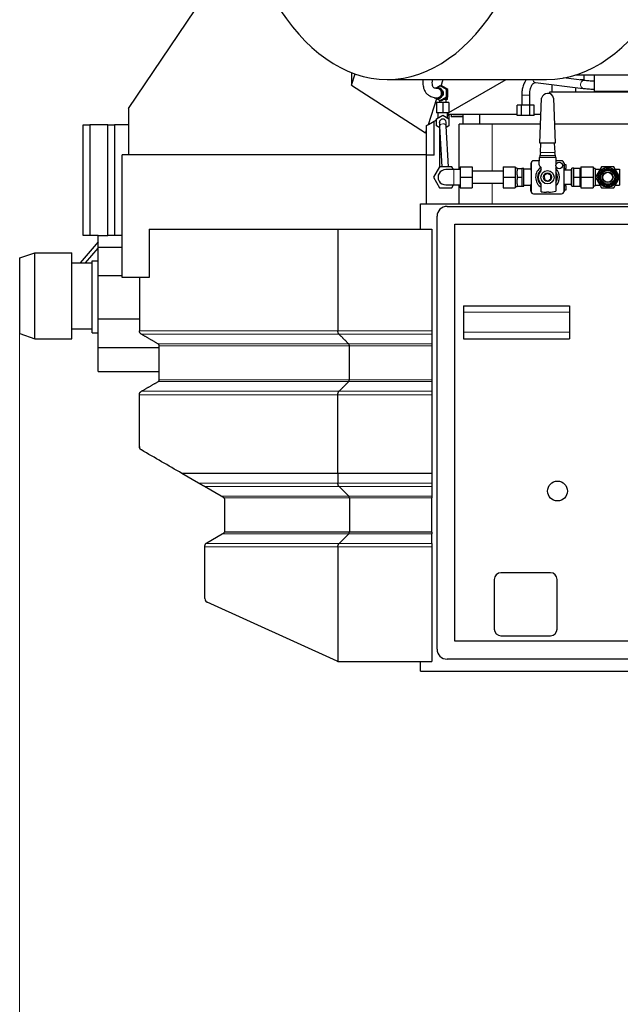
# Model space of a CAD drawing. Header units: inches. Extents: x 0 to 29700, y -16 to 21000.
# Tile 100 of 256: x 1049 to 1957, y 16531 to 18019. Entities that reach past the tile are written whole.
import ezdxf

# ---------------------------------------------------------------- set-up
doc = ezdxf.new("R2010")
doc.units = ezdxf.units.IN
doc.layers.add('1', color=7, linetype='Continuous', true_color=0xffffff)
doc.layers.add('254', color=7, linetype='Continuous', true_color=0xffffff)
doc.styles.add('latin_extended', font='simplex.shx')
doc.dimstyles.get("Standard").update_dxf_attribs({"dimtxt": 0.18, "dimasz": 0.18, "dimexe": 0.18, "dimexo": 0.0625, "dimgap": 0.09, "dimtad": 0, "dimtih": 1, "dimtoh": 1, "dimdec": 4, "dimzin": 0, "dimdsep": 46, "dimtxsty": 'Standard', "dimcen": 0.09, "dimadec": 0, "dimazin": 0, "dimtfac": 1, "dimtdec": 4, "dimtofl": 0, "dimtmove": 0, "dimatfit": 3, "dimfxl": 1, "dimtolj": 1, "dimtzin": 0, "dimarcsym": 0})

# ---------------------------------------------------------------- blocks, each defined once
blk = doc.blocks.new('_U5')
at = {"layer": '254', "color": 3, "linetype": 'Continuous', "lineweight": 13, "transparency": 16777216}
for p, q in [((1048.9, 17608.6), (1048.9, 14023.5)), ((1706.9, 14839.7), (1706.9, 14023.5)), ((1223.9, 14073.5), (1531.9, 14073.5))]:
    blk.add_line(p, q, dxfattribs=at)
at = {"layer": '254', "color": 3, "transparency": 16777216}
for points in [[(1223.9, 14102.7), (1223.9, 14044.3), (1048.9, 14073.5)], [(1531.9, 14044.3), (1531.9, 14102.7), (1706.9, 14073.5)]]:
    blk.add_solid(points, dxfattribs=at)
at = {"layer": 'Defpoints', "color": 0, "transparency": 16777216}
for p in [(1048.9, 17658.6), (1706.9, 14889.7), (1706.9, 14073.5)]:
    blk.add_point(p, dxfattribs=at)
at = {"layer": '254', "color": 2, "lineweight": 13, "transparency": 16777216, "insert": (1152.9, 14336), "char_height": 175, "attachment_point": 1, "style": 'latin_extended'}
blk.add_mtext('\\A1;658', dxfattribs=at)

msp = doc.modelspace()

# ---------------------------------------------------------------- linework, layer by layer
at = {"layer": '1', "color": 2, "linetype": 'Continuous', "lineweight": 25}
for p, q in [((1213.401, 17884.505), (1382.696, 18135.494)), ((1550.437, 17938.699), (1550.437, 17919.67)), ((1550.437, 17919.67), (1556.049, 17936.617)), ((1604.605, 17928.21), (1845.436, 17928.21)), ((1685.973, 17918.464), (1689.2, 17928.211)), ((1697.904, 17878.28), (1784.385, 17928.209)), ((1828.518, 17923.726), (1900.985, 17914.8)), ((1902.452, 17926.71), (1871.198, 17930.56)), ((1889.879, 17935.24), (1968.888, 17935.24)), ((1902.09, 17927.494), (1896.091, 17927.494)), ((1902.09, 17927.494), (1902.09, 17935.242)), ((1917.271, 17935.244), (1917.271, 17910.729)), ((1550.437, 17919.67), (1662.452, 17847.438)), ((1684.745, 17918.462), (1679.634, 17915.489)), ((1681.211, 17915.493), (1679.87, 17915.493)), ((1684.745, 17918.462), (1686.634, 17918.462)), ((1694.174, 17912.978), (1684.745, 17918.462)), ((1696.063, 17912.978), (1686.634, 17918.462)), ((1694.174, 17912.978), (1696.063, 17912.978)), ((1694.174, 17902.008), (1694.174, 17912.978)), ((1696.063, 17902.008), (1696.063, 17912.978)), ((1850.27, 17909.494), (2026.311, 17909.494)), ((1850.27, 17906.729), (1850.27, 17909.494)), ((1853.621, 17920.635), (1853.621, 17909.494)), ((1889.816, 17909.497), (1889.816, 17916.177)), ((1917.271, 17910.729), (2027.133, 17910.729)), ((1666.699, 17860.264), (1679.682, 17899.469)), ((1688.401, 17893.493), (1678.901, 17893.493)), ((1678.901, 17893.493), (1678.901, 17877.993)), ((1679.634, 17899.496), (1684.745, 17896.523)), ((1679.87, 17899.493), (1681.211, 17899.493)), ((1680.961, 17897.993), (1680.961, 17898.724)), ((1682.219, 17897.993), (1680.961, 17897.993)), ((1683.401, 17897.305), (1683.401, 17893.493)), ((1684.745, 17896.523), (1694.174, 17902.008)), ((1684.745, 17896.523), (1686.634, 17896.523)), ((1686.634, 17896.523), (1696.063, 17902.008)), ((1697.901, 17893.493), (1688.401, 17893.493)), ((1688.401, 17893.493), (1688.401, 17877.993)), ((1694.857, 17897.993), (1689.161, 17897.993)), ((1693.401, 17893.493), (1693.401, 17897.993)), ((1694.174, 17902.008), (1696.063, 17902.008)), ((1694.857, 17897.993), (1694.857, 17901.306)), ((1695.842, 17897.993), (1694.857, 17897.993)), ((1695.842, 17897.993), (1695.842, 17901.879)), ((1697.901, 17893.493), (1697.901, 17877.993)), ((1807.901, 17904.744), (1807.901, 17889.244)), ((1819.894, 17904.744), (1819.901, 17904.744)), ((1819.901, 17889.244), (1819.901, 17904.744)), ((1835.281, 17832.266), (1837.927, 17899.984)), ((1856.039, 17899.948), (1858.608, 17832.266)), ((1213.401, 17884.505), (1213.401, 17814.494)), ((1807.55, 17889.244), (1801.2, 17889.244)), ((1801.2, 17873.744), (1801.2, 17889.244)), ((1807.55, 17873.744), (1807.55, 17889.244)), ((1820.252, 17889.244), (1807.55, 17889.244)), ((1826.603, 17889.244), (1820.252, 17889.244)), ((1820.252, 17873.744), (1820.252, 17889.244)), ((1826.603, 17873.744), (1826.603, 17889.244)), ((1666.699, 17860.264), (1678.903, 17867.31)), ((1675.315, 17813.994), (1675.315, 17865.239)), ((1688.401, 17877.993), (1678.901, 17877.993)), ((1678.901, 17868.978), (1688.401, 17874.462)), ((1678.901, 17858.008), (1678.901, 17868.978)), ((1680.901, 17877.993), (1680.901, 17870.132)), ((1683.409, 17863.222), (1683.401, 17863.493)), ((1697.901, 17877.993), (1688.401, 17877.993)), ((1688.401, 17874.462), (1697.901, 17868.978)), ((1695.901, 17870.132), (1695.901, 17877.993)), ((1695.901, 17874.946), (1697.901, 17873.83)), ((1695.903, 17877.124), (1697.409, 17877.994)), ((1801.198, 17875.494), (1695.903, 17875.494)), ((1697.901, 17875.494), (1697.901, 17873.83)), ((1697.901, 17873.83), (1697.901, 17868.978)), ((1697.901, 17868.978), (1697.901, 17858.008)), ((1701.185, 17875.494), (1701.185, 17871.579)), ((1719.422, 17871.579), (1701.185, 17871.579)), ((1703.643, 17875.494), (1703.643, 17874.579)), ((1719.423, 17874.579), (1703.643, 17874.579)), ((1719.421, 17860.494), (1719.421, 17875.495)), ((1744.421, 17860.494), (1744.421, 17875.495)), ((1807.55, 17873.744), (1801.2, 17873.744)), ((1820.252, 17873.744), (1807.55, 17873.744)), ((1826.603, 17873.744), (1820.252, 17873.744)), ((1836.97, 17875.494), (1826.602, 17875.494)), ((1144.921, 17859.494), (1154.921, 17859.494)), ((1144.921, 17692.494), (1144.921, 17859.494)), ((1182.278, 17859.494), (1154.921, 17859.494)), ((1154.921, 17859.494), (1154.921, 17692.494)), ((1182.278, 17859.494), (1192.278, 17859.494)), ((1182.278, 17692.494), (1182.278, 17859.494)), ((1213.401, 17859.494), (1192.278, 17859.494)), ((1192.278, 17859.494), (1192.278, 17692.494)), ((1662.452, 17847.438), (1663.901, 17851.815)), ((1662.452, 17847.438), (1663.901, 17848.878)), ((1663.901, 17858.648), (1666.699, 17860.264)), ((1663.901, 17851.815), (1663.901, 17858.648)), ((1663.901, 17848.878), (1663.901, 17851.815)), ((1663.901, 17814.494), (1663.901, 17848.878)), ((1683.846, 17855.153), (1678.901, 17858.008)), ((1683.401, 17855.41), (1683.401, 17843.492)), ((1683.726, 17857.373), (1687.026, 17796.494)), ((1697.041, 17796.494), (1693.711, 17857.914)), ((1697.901, 17858.008), (1693.833, 17855.659)), ((1762.986, 17860.494), (1713.048, 17860.494)), ((1713.048, 17791.994), (1713.048, 17860.494)), ((1744.421, 17860.494), (1719.421, 17860.494)), ((1836.383, 17860.494), (1744.421, 17860.494)), ((1836.389, 17860.494), (1762.986, 17860.494)), ((2016.399, 17860.494), (1857.538, 17860.494)), ((1683.401, 17843.493), (1683.401, 17815.494)), ((1858.608, 17832.266), (1835.281, 17832.266)), ((1836.216, 17817.796), (1836.782, 17832.266)), ((1857.107, 17832.266), (1857.656, 17817.796)), ((1663.901, 17814.494), (1203.901, 17814.494)), ((1203.901, 17628.994), (1203.901, 17814.494)), ((1663.901, 17740.495), (1663.901, 17814.494)), ((1675.315, 17813.994), (1663.901, 17813.994)), ((1683.401, 17815.494), (1683.401, 17796.039)), ((1834.417, 17805.5), (1825.901, 17805.5)), ((1834.216, 17799.333), (1834.573, 17810.297)), ((1834.573, 17810.297), (1834.629, 17810.297)), ((1835.121, 17812.797), (1834.629, 17810.554)), ((1834.629, 17810.554), (1834.629, 17810.297)), ((1836.216, 17817.797), (1835.121, 17812.797)), ((1858.714, 17812.797), (1835.121, 17812.797)), ((1858.714, 17812.797), (1857.656, 17817.797)), ((1859.244, 17810.295), (1858.714, 17812.797)), ((1859.244, 17810.297), (1859.653, 17798.921)), ((1867.901, 17805.5), (1859.416, 17805.5)), ((1683.664, 17796.494), (1674.426, 17780.494)), ((1702.139, 17796.494), (1683.664, 17796.494)), ((1704.737, 17791.993), (1702.139, 17796.494)), ((1714.901, 17791.994), (1705.401, 17791.994)), ((1714.901, 17796.494), (1714.901, 17780.494)), ((1732.901, 17796.494), (1732.901, 17780.494)), ((1779.901, 17789.494), (1732.901, 17789.494)), ((1779.901, 17796.494), (1797.901, 17796.494)), ((1779.901, 17796.494), (1779.901, 17780.494)), ((1797.901, 17796.494), (1797.901, 17780.494)), ((1800.901, 17794.497), (1797.901, 17794.497)), ((1800.901, 17793.994), (1800.901, 17794.497)), ((1800.901, 17793.994), (1807.901, 17793.994)), ((1800.901, 17793.994), (1800.901, 17790.463)), ((1800.901, 17784.029), (1800.901, 17790.463)), ((1810.901, 17793.997), (1807.876, 17793.997)), ((1807.901, 17793.994), (1807.901, 17787.432)), ((1810.901, 17766.997), (1810.901, 17793.997)), ((1821.701, 17792.497), (1810.901, 17792.497)), ((1821.701, 17802.035), (1821.701, 17801.629)), ((1821.937, 17802.035), (1821.701, 17802.035)), ((1821.701, 17801.629), (1821.701, 17801.038)), ((1821.903, 17801.629), (1821.701, 17801.629)), ((1821.701, 17801.038), (1821.701, 17795.909)), ((1821.901, 17801.038), (1821.701, 17801.038)), ((1821.701, 17795.909), (1821.701, 17791.372)), ((1821.901, 17795.909), (1821.701, 17795.909)), ((1821.901, 17791.372), (1821.701, 17791.372)), ((1821.901, 17801.5), (1821.901, 17759.5)), ((1836.817, 17795.837), (1834.8, 17797.854)), ((1837.403, 17791.876), (1837.403, 17794.423)), ((1859.654, 17797.479), (1859.654, 17759.546)), ((1872.101, 17802.035), (1871.865, 17802.035)), ((1872.101, 17801.629), (1871.899, 17801.629)), ((1871.901, 17759.5), (1871.901, 17801.5)), ((1872.101, 17801.038), (1871.901, 17801.038)), ((1872.101, 17795.909), (1871.901, 17795.909)), ((1872.101, 17791.372), (1871.901, 17791.372)), ((1882.901, 17791.147), (1871.901, 17791.147)), ((1872.101, 17802.035), (1872.101, 17801.629)), ((1872.101, 17801.629), (1872.101, 17801.038)), ((1872.101, 17801.038), (1872.101, 17795.909)), ((1874.901, 17799.5), (1872.101, 17799.5)), ((1872.101, 17795.909), (1872.101, 17791.372)), ((1872.101, 17793.5), (1874.901, 17793.5)), ((1872.101, 17791.372), (1872.101, 17791.147)), ((1874.901, 17793.5), (1874.901, 17799.5)), ((1882.901, 17768.305), (1882.901, 17792.695)), ((1883.651, 17792.695), (1882.901, 17792.695)), ((1883.651, 17767), (1883.651, 17794)), ((1886.751, 17794), (1883.651, 17794)), ((1886.751, 17794), (1896.001, 17794)), ((1886.751, 17787.25), (1886.751, 17794)), ((1896.001, 17780.5), (1896.001, 17794)), ((1897.001, 17791.475), (1896.001, 17791.475)), ((1897.001, 17796.5), (1915.901, 17796.5)), ((1897.001, 17796.5), (1897.001, 17780.5)), ((1915.901, 17796.5), (1915.901, 17780.5)), ((1918.901, 17793.5), (1915.901, 17793.5)), ((1918.901, 17793.5), (1918.901, 17792.5)), ((1918.901, 17792.5), (1926.354, 17792.5)), ((1918.901, 17792.5), (1918.901, 17790.83)), ((1918.901, 17790.83), (1918.901, 17782.17)), ((1928.664, 17796.5), (1919.426, 17780.5)), ((1947.139, 17796.5), (1928.664, 17796.5)), ((1956.377, 17780.5), (1947.139, 17796.5)), ((1949.448, 17792.5), (1955.901, 17792.5)), ((1955.901, 17792.5), (1955.901, 17781.323)), ((1674.426, 17780.494), (1683.664, 17764.494)), ((1714.901, 17780.494), (1714.901, 17764.494)), ((1732.901, 17780.494), (1732.901, 17764.494)), ((1779.901, 17780.494), (1779.901, 17764.494)), ((1779.901, 17780.494), (1797.901, 17780.494)), ((1797.901, 17780.494), (1797.901, 17764.494)), ((1800.901, 17784.029), (1800.901, 17780.494)), ((1800.901, 17780.494), (1800.901, 17776.952)), ((1800.901, 17780.494), (1807.901, 17780.494)), ((1800.901, 17770.54), (1800.901, 17776.952)), ((1807.901, 17787.06), (1807.901, 17780.494)), ((1807.901, 17780.494), (1807.901, 17766.994)), ((1846.494, 17786.256), (1841.71, 17783.024)), ((1841.71, 17783.024), (1842.117, 17777.265)), ((1842.117, 17777.265), (1847.309, 17774.738)), ((1851.685, 17783.729), (1846.494, 17786.256)), ((1847.309, 17774.738), (1852.093, 17777.97)), ((1852.093, 17777.97), (1851.685, 17783.729)), ((1886.751, 17780.5), (1886.751, 17787.25)), ((1886.751, 17773.75), (1886.751, 17780.5)), ((1886.751, 17780.5), (1896.001, 17780.5)), ((1896.001, 17767), (1896.001, 17780.5)), ((1897.001, 17780.5), (1897.001, 17764.5)), ((1897.001, 17780.5), (1915.901, 17780.5)), ((1915.901, 17780.5), (1915.901, 17764.5)), ((1918.901, 17782.17), (1918.901, 17780.5)), ((1918.901, 17780.5), (1918.901, 17778.83)), ((1918.901, 17780.5), (1919.426, 17780.5)), ((1918.901, 17778.83), (1918.901, 17770.17)), ((1919.426, 17780.5), (1928.664, 17764.5)), ((1947.139, 17764.5), (1956.377, 17780.5)), ((1955.901, 17779.677), (1955.901, 17768.5)), ((1956.901, 17780.493), (1956.372, 17780.493)), ((1683.664, 17764.494), (1702.139, 17764.494)), ((1702.139, 17764.494), (1704.737, 17768.994)), ((1705.401, 17768.994), (1714.901, 17768.994)), ((1713.048, 17740.494), (1713.048, 17768.995)), ((1714.901, 17764.494), (1732.901, 17764.494)), ((1732.901, 17771.494), (1779.901, 17771.494)), ((1779.901, 17764.494), (1797.901, 17764.494)), ((1797.901, 17766.497), (1800.901, 17766.497)), ((1800.901, 17770.54), (1800.901, 17766.994)), ((1800.901, 17766.497), (1800.901, 17766.994)), ((1800.901, 17766.994), (1807.901, 17766.994)), ((1807.901, 17766.997), (1810.901, 17766.997)), ((1810.901, 17768.497), (1821.701, 17768.497)), ((1821.701, 17769.252), (1821.701, 17769.462)), ((1821.901, 17769.462), (1821.701, 17769.462)), ((1821.701, 17764.29), (1821.701, 17769.252)), ((1821.901, 17769.252), (1821.701, 17769.252)), ((1821.701, 17759.538), (1821.701, 17764.29)), ((1821.901, 17764.29), (1821.701, 17764.29)), ((1821.701, 17759.538), (1821.701, 17759.098)), ((1821.901, 17759.538), (1821.701, 17759.538)), ((1837.391, 17758.747), (1837.392, 17769.128)), ((1871.901, 17769.847), (1882.901, 17769.847)), ((1872.101, 17769.462), (1871.901, 17769.462)), ((1872.101, 17769.252), (1871.901, 17769.252)), ((1872.101, 17764.29), (1871.901, 17764.29)), ((1872.101, 17759.538), (1871.901, 17759.538)), ((1872.101, 17769.847), (1872.101, 17769.462)), ((1872.101, 17769.462), (1872.101, 17769.252)), ((1872.101, 17769.252), (1872.101, 17764.29)), ((1874.901, 17767.5), (1872.101, 17767.5)), ((1872.101, 17764.29), (1872.101, 17759.538)), ((1872.101, 17761.5), (1874.901, 17761.5)), ((1872.101, 17759.538), (1872.101, 17759.098)), ((1874.901, 17761.5), (1874.901, 17767.5)), ((1882.901, 17768.305), (1883.651, 17768.305)), ((1883.651, 17767), (1886.751, 17767)), ((1886.751, 17767), (1886.751, 17773.75)), ((1886.751, 17767), (1896.001, 17767)), ((1896.001, 17769.525), (1897.001, 17769.525)), ((1897.001, 17764.5), (1915.901, 17764.5)), ((1915.901, 17767.5), (1918.901, 17767.5)), ((1918.901, 17770.17), (1918.901, 17768.5)), ((1918.901, 17768.5), (1918.901, 17767.5)), ((1918.901, 17768.5), (1926.354, 17768.5)), ((1928.664, 17764.5), (1947.139, 17764.5)), ((1949.448, 17768.5), (1955.901, 17768.5)), ((1821.922, 17759.098), (1821.701, 17759.098)), ((1825.901, 17755.5), (1867.901, 17755.5)), ((1848.602, 17757.797), (1845.2, 17757.797)), ((1872.101, 17759.098), (1871.881, 17759.098)), ((1654.901, 17701.983), (1654.901, 17740.494)), ((1654.901, 17740.494), (2230.901, 17740.494)), ((1694.901, 17736.494), (2230.895, 17736.494)), ((1679.901, 17067.494), (1679.901, 17721.494)), ((1244.439, 17701.994), (1244.439, 17628.994)), ((1244.439, 17701.994), (1529.958, 17701.994)), ((1529.958, 17701.994), (1671.901, 17701.994)), ((1529.958, 17701.994), (1529.958, 17548.59)), ((1671.901, 17701.994), (1671.901, 17548.59)), ((1706.901, 17079.494), (1706.901, 17709.494)), ((1706.901, 17709.494), (2230.894, 17709.494)), ((1154.921, 17692.494), (1144.921, 17692.494)), ((1167.421, 17692.494), (1154.921, 17692.494)), ((1167.421, 17674.954), (1167.421, 17692.494)), ((1167.421, 17692.494), (1182.278, 17692.494)), ((1192.278, 17692.494), (1182.278, 17692.494)), ((1203.902, 17692.494), (1192.278, 17692.494)), ((1167.423, 17682.778), (1140.285, 17651.496)), ((1148.227, 17651.495), (1167.422, 17673.62)), ((1167.421, 17674.954), (1203.903, 17674.954)), ((1167.421, 17654.494), (1167.421, 17674.954)), ((1048.921, 17658.574), (1071.921, 17666.494)), ((1048.921, 17544.413), (1048.921, 17658.574)), ((1071.921, 17536.494), (1071.921, 17666.494)), ((1071.921, 17666.494), (1127.921, 17666.494)), ((1071.921, 17536.494), (1071.921, 17666.494)), ((1127.921, 17536.494), (1127.921, 17666.494)), ((1127.921, 17651.494), (1158.421, 17651.494)), ((1158.421, 17654.494), (1167.421, 17654.494)), ((1158.421, 17545.494), (1158.421, 17654.494)), ((1167.421, 17654.776), (1167.176, 17654.494)), ((1167.421, 17640.994), (1167.421, 17654.494)), ((1167.421, 17631.994), (1167.421, 17640.994)), ((1167.421, 17631.994), (1203.903, 17631.994)), ((1167.421, 17566.494), (1167.421, 17631.994)), ((1244.439, 17628.994), (1203.901, 17628.994)), ((1229.901, 17628.994), (1229.901, 17548.59)), ((1719.901, 17586.494), (1719.901, 17576.494)), ((1719.901, 17586.494), (1879.901, 17586.494)), ((1879.901, 17586.494), (1879.901, 17576.494)), ((1167.421, 17557.494), (1167.421, 17566.494)), ((1167.421, 17566.494), (1229.9, 17566.494)), ((1719.901, 17576.494), (1719.901, 17546.494)), ((1879.901, 17576.494), (1879.901, 17546.494)), ((1127.921, 17551.494), (1158.421, 17551.494)), ((1167.421, 17545.494), (1167.421, 17557.494)), ((1048.921, 17544.413), (1071.921, 17536.494)), ((1071.921, 17536.494), (1127.921, 17536.494)), ((1158.421, 17545.494), (1167.421, 17545.494)), ((1167.421, 17523.534), (1167.421, 17545.494)), ((1671.901, 17548.59), (1671.901, 17543.394)), ((1719.901, 17546.494), (1719.901, 17536.494)), ((1719.901, 17536.494), (1879.901, 17536.494)), ((1879.901, 17546.494), (1879.901, 17536.494)), ((1167.421, 17486.944), (1167.421, 17523.534)), ((1167.421, 17523.534), (1259.9, 17523.534)), ((1259.901, 17474.537), (1259.901, 17526.073)), ((1547.278, 17474.537), (1547.278, 17526.073)), ((1671.901, 17528.671), (1671.901, 17526.073)), ((1671.901, 17526.073), (1671.901, 17474.537)), ((1167.421, 17486.944), (1259.9, 17486.944)), ((1671.901, 17457.217), (1671.901, 17452.021)), ((1319.171, 17318.585), (1294.132, 17333.08)), ((1529.958, 17333.08), (1529.958, 17318.585)), ((1671.901, 17336.559), (1671.901, 17333.08)), ((1671.901, 17333.08), (1671.901, 17318.585)), ((1353.569, 17298.671), (1328.138, 17313.394)), ((1546.412, 17298.671), (1531.69, 17313.394)), ((1671.901, 17318.585), (1671.901, 17313.394)), ((1671.901, 17313.394), (1671.901, 17298.671)), ((1671.901, 17298.671), (1671.901, 17296.073)), ((1358.901, 17245.778), (1358.901, 17293.855)), ((1547.278, 17296.073), (1547.278, 17244.537)), ((1671.901, 17244.537), (1671.901, 17296.073)), ((1331.901, 17228.458), (1355.252, 17241.939)), ((1547.278, 17244.537), (1358.633, 17244.537)), ((1546.412, 17241.939), (1531.69, 17227.217)), ((1671.901, 17244.537), (1547.278, 17244.537)), ((1671.901, 17244.537), (1671.901, 17241.939)), ((1671.901, 17227.217), (1671.901, 17241.939)), ((1671.901, 17227.217), (1671.901, 17222.021)), ((1328.901, 17143.929), (1328.901, 17222.021)), ((1529.958, 17222.021), (1529.958, 17049.208)), ((1671.901, 17222.021), (1671.901, 17048.994)), ((1851.401, 17182.994), (1776.401, 17182.994)), ((1766.401, 17172.994), (1766.401, 17097.994)), ((1861.401, 17097.994), (1861.401, 17172.994)), ((1529.076, 17049.527), (1332.429, 17138.463)), ((2336.901, 17079.494), (1706.901, 17079.494)), ((1776.401, 17087.994), (1851.401, 17087.994)), ((1531.548, 17048.994), (1671.901, 17048.994)), ((1654.901, 17034.494), (1654.901, 17049)), ((2348.901, 17052.494), (1694.901, 17052.494)), ((1654.901, 17034.494), (2366.901, 17034.494))]:
    msp.add_line(p, q, dxfattribs=at)
at = {"layer": '1', "color": 110, "linetype": 'Continuous', "lineweight": 13}
for p, q in [((1807.901, 17904.744), (1819.894, 17904.744)), ((1683.726, 17857.373), (1683.726, 17857.373)), ((1762.986, 17789.495), (1762.986, 17860.494)), ((1684.478, 17843.493), (1683.402, 17843.493)), ((1685.996, 17815.494), (1683.401, 17815.494)), ((1834.629, 17810.297), (1859.243, 17810.297)), ((1705.401, 17791.994), (1705.401, 17768.994)), ((1762.986, 17740.494), (1762.986, 17771.495)), ((1719.901, 17576.494), (1879.901, 17576.494)), ((1531.69, 17543.394), (1232.901, 17543.394)), ((1671.901, 17543.394), (1531.69, 17543.394)), ((1719.901, 17546.494), (1879.901, 17546.494)), ((1546.412, 17528.671), (1258.401, 17528.671)), ((1547.278, 17526.073), (1259.901, 17526.073)), ((1671.901, 17528.671), (1546.412, 17528.671)), ((1671.901, 17526.073), (1547.278, 17526.073)), ((1546.412, 17471.939), (1258.4, 17471.939)), ((1547.278, 17474.537), (1259.901, 17474.537)), ((1671.901, 17471.939), (1546.412, 17471.939)), ((1671.901, 17474.537), (1547.278, 17474.537)), ((1529.958, 17452.021), (1229.901, 17452.021)), ((1531.69, 17457.217), (1232.901, 17457.217)), ((1671.901, 17452.021), (1529.958, 17452.021)), ((1671.901, 17457.217), (1531.69, 17457.217)), ((1529.958, 17318.585), (1319.171, 17318.585)), ((1531.69, 17313.394), (1328.138, 17313.394)), ((1671.901, 17318.585), (1529.958, 17318.585)), ((1671.901, 17313.394), (1531.69, 17313.394)), ((1546.412, 17298.671), (1353.569, 17298.671)), ((1671.901, 17298.671), (1546.412, 17298.671)), ((1547.278, 17296.073), (1357.921, 17296.073)), ((1671.901, 17296.073), (1547.278, 17296.073)), ((1546.412, 17241.939), (1355.252, 17241.939)), ((1671.901, 17241.939), (1546.412, 17241.939)), ((1531.69, 17227.217), (1330.389, 17227.217)), ((1671.901, 17227.217), (1531.69, 17227.217)), ((1328.901, 17222.021), (1529.958, 17222.021)), ((1529.958, 17222.021), (1671.901, 17222.021))]:
    msp.add_line(p, q, dxfattribs=at)
at = {"layer": '1', "color": 2, "linetype": 'Continuous', "lineweight": 25}
for centre, radius in [((1846.901, 17780.497), 10), ((1864.601, 17798.2), 5), ((1937.901, 17780.5), 15), ((1937.901, 17780.5), 14.5), ((1937.901, 17780.5), 12.5), ((1937.901, 17780.5), 11.3), ((1937.901, 17780.5), 10.5), ((1937.901, 17780.5), 8), ((1937.901, 17780.5), 7.5), ((1861.901, 17306.494), 15)]:
    msp.add_circle(centre, radius, dxfattribs=at)
at = {"layer": '1', "color": 110, "linetype": 'Continuous', "lineweight": 13}
for centre, radius in [((1937.901, 17780.5), 12.7), ((1846.901, 17780.497), 6.5)]:
    msp.add_circle(centre, radius, dxfattribs=at)
at = {"layer": '1', "color": 2, "linetype": 'Continuous', "lineweight": 25}
for centre, radius, start, end in [((1846.762, 17898.267), 9, 89.000266, 169.00297), ((1847.197, 17898.27), 9, 10.743611, 91.77025), ((1688.401, 17863.493), 5, 3.076875, 180), ((1825.901, 17801.5), 4, 90, 180), ((1867.901, 17801.5), 4, 0, 90), ((1692.901, 17780.494), 11.5, 90.0225, 270.028125), ((1846.901, 17780.5), 18.075, 123.21, 238.258125), ((1846.901, 17780.497), 15, 129.285, 230.653125), ((1846.901, 17780.497), 14.178, 135.298546, 224.648722), ((1836.215, 17799.268), 2, 178.132409, 224.993909), ((1835.403, 17794.423), 2, 359.993909, 44.993909), ((1835.403, 17791.877), 2, 315.298546, 359.993909), ((1846.901, 17780.5), 18.075, 314.004375, 45.99), ((1846.901, 17780.497), 15, 328.23, 31.775625), ((1825.901, 17759.5), 4, 180, 270), ((1835.392, 17769.128), 2, 359.993909, 44.648722), ((1846.901, 17804.328), 46.562, 272.093239, 285.895401), ((1867.901, 17759.5), 4, 270, 360), ((1846.901, 17804.328), 46.562, 258.214797, 267.906761), ((1694.901, 17721.494), 15, 90, 180), ((1235.901, 17373.723), 6, 180, 193.038234), ((1355.901, 17293.855), 3, 47.686056, 59.932987), ((1355.901, 17293.855), 3, 0, 47.68667), ((1355.901, 17245.778), 3, 323.719688, 335.564062), ((1334.901, 17223.262), 6, 138.762188, 153.490313), ((1334.901, 17223.262), 6, 120, 138.761732), ((1776.401, 17172.994), 10, 90, 180), ((1851.401, 17172.994), 10, 0, 90), ((1334.901, 17143.929), 6, 180, 245.664601), ((1776.401, 17097.994), 10, 180, 270), ((1851.401, 17097.994), 10, 270, 0), ((1694.901, 17067.494), 15, 180, 270), ((1531.548, 17054.994), 6, 254.626731, 270)]:
    msp.add_arc(centre, radius, start, end, dxfattribs=at)
for centre, major_axis, ratio, start_param, end_param in [((1604.605, 18358.71), (0, 430.5), 0.57357644, 0.11095348, 6.17223182), ((1845.436, 18358.71), (0, 430.5), 0.57357644, 3.14159265, 6.17223182), ((1679.87, 17907.493), (0, -8), 0.99254615, 0, 3.50776744), ((1681.211, 17907.493), (0, -8), 0.99254615, 0.00008106, 3.14157554), ((1684.745, 17907.493), (0, -5), 0.99254615, 0.83191589, 2.30974071), ((1679.87, 17907.493), (0, -8), 0.99254615, 5.71591437, 6.20266488), ((1679.87, 17907.493), (0, -8), 0.99254615, 6.20266488, 6.28318531), ((1355.901, 17245.778), (-3, 0), 1, 2.71511436, 3.14159265), ((1531.548, 17054.994), (-6, 0), 1, 1.14606349, 1.30248217)]:
    msp.add_ellipse(centre, major_axis=major_axis, ratio=ratio, start_param=start_param, end_param=end_param, dxfattribs=at)
at = {"layer": '1', "color": 110, "linetype": 'Continuous', "lineweight": 13}
for centre, major_axis, ratio, start_param, end_param in [((1829.251, 17929.681), (0.734, 5.955), 0.8171153, 1.91939034, 3.14156805), ((1901.718, 17920.755), (0.734, 5.955), 0.8171153, 0.00007357, 3.14539687), ((1688.718, 17857.644), (-4.993, -0.271), 0.70711089, 4.67407008, 6.28318531), ((1688.718, 17857.644), (-4.993, -0.271), 0.70711089, 3.14156192, 4.67407008)]:
    msp.add_ellipse(centre, major_axis=major_axis, ratio=ratio, start_param=start_param, end_param=end_param, dxfattribs=at)
at = {"layer": '1', "color": 2, "linetype": 'Continuous', "lineweight": 25}
for points, knots in [([(1658.563, 17928.11), (1658.435, 17926.27), (1658.351, 17921.755), (1659.307, 17914.742), (1662.308, 17908.555), (1666.147, 17904.906), (1669.193, 17903), (1672.222, 17901.677), (1676.264, 17900.655), (1678.753, 17900.438), (1680.013, 17900.518)], [0, 0, 0, 0, 0.09954474, 0.25084734, 0.41865396, 0.5407723, 0.6038739, 0.69803699, 0.82996787, 1, 1, 1, 1]), ([(1679.724, 17914.513), (1679.068, 17914.375), (1677.9, 17914.516), (1675.072, 17915.733), (1674.184, 17916.525), (1672.927, 17918.773), (1672.553, 17922.893), (1672.773, 17926.342), (1672.987, 17928.112)], [0, 0, 0, 0, 0.30188732, 0.46672404, 0.59413943, 0.75029011, 0.88053932, 1, 1, 1, 1]), ([(1814.911, 17928.263), (1813.966, 17927.015), (1812.08, 17924.001), (1809.806, 17918.474), (1808.275, 17911.81), (1807.914, 17907.157), (1807.902, 17904.744)], [0, 0, 0, 0, 0.2128109, 0.46571431, 0.73025055, 1, 1, 1, 1]), ([(1819.901, 17904.744), (1819.899, 17906.589), (1820.11, 17909.946), (1821.047, 17914.475), (1822.352, 17918.03), (1824.249, 17921.425), (1826.601, 17923.604), (1827.951, 17923.903), (1828.536, 17923.724)], [0, 0, 0, 0, 0.16103747, 0.30753547, 0.44482159, 0.57272337, 0.79854602, 1, 1, 1, 1]), ([(1917.235, 17925.547), (1914.394, 17925.697), (1908.658, 17926.065), (1904.377, 17926.477), (1902.434, 17926.713)], [0, 0, 0, 0, 0.47475505, 1, 1, 1, 1]), ([(1680.011, 17900.518), (1681.398, 17900.554), (1684.59, 17901.602), (1687.463, 17906.244), (1686.129, 17912.029), (1682.422, 17914.358), (1680.198, 17914.521), (1679.792, 17914.514)], [0, 0, 0, 0, 0.19141997, 0.44229804, 0.69317612, 0.94405419, 1, 1, 1, 1]), ([(1901.003, 17914.798), (1903.061, 17914.549), (1907.746, 17914.098), (1914.039, 17913.698), (1917.263, 17913.532)], [0, 0, 0, 0, 0.5064429, 1, 1, 1, 1]), ([(1693.711, 17857.914), (1693.661, 17858.848), (1693.571, 17860.499), (1693.47, 17862.364), (1693.408, 17863.505), (1693.394, 17863.76), (1693.394, 17863.763)], [0, 0, 0, 0, 0.25001222, 0.5, 0.74998778, 1, 1, 1, 1]), ([(1683.402, 17855.49), (1683.402, 17855.191), (1683.402, 17853.286), (1683.401, 17849.349), (1683.401, 17845.51), (1683.401, 17843.493)], [0, 0, 0, 0, 0.08718414, 0.54324841, 1, 1, 1, 1]), ([(1683.409, 17863.222), (1683.409, 17863.219), (1683.423, 17862.963), (1683.485, 17861.823), (1683.586, 17859.957), (1683.675, 17858.306), (1683.726, 17857.373)], [0, 0, 0, 0, 0.25001222, 0.5, 0.74998778, 1, 1, 1, 1]), ([(1683.401, 17815.494), (1683.401, 17812.74), (1683.402, 17807.66), (1683.403, 17800.867), (1683.406, 17796.316), (1683.408, 17795.28), (1683.409, 17795.223)], [0, 0, 0, 0, 0.24879808, 0.49843957, 0.74889267, 1, 1, 1, 1]), ([(1705.401, 17791.994), (1704.206, 17791.994), (1702.387, 17791.994), (1699.413, 17791.994), (1696.663, 17791.994), (1694.601, 17791.994), (1693.242, 17791.994), (1692.908, 17791.994), (1692.901, 17791.994)], [0, 0, 0, 0, 0.1787259, 0.28236411, 0.48433827, 0.68178961, 0.79259341, 1, 1, 1, 1]), ([(1692.901, 17768.994), (1692.906, 17768.994), (1693.161, 17768.994), (1694.283, 17768.994), (1696.178, 17768.994), (1698.857, 17768.994), (1701.962, 17768.994), (1704.003, 17768.994), (1705.401, 17768.994)], [0, 0, 0, 0, 0.1787264, 0.28236435, 0.48433816, 0.68178917, 0.79259278, 1, 1, 1, 1]), ([(1232.895, 17368.531), (1232.726, 17368.629), (1232.559, 17368.736), (1232.23, 17368.973), (1232.068, 17369.103), (1231.829, 17369.316), (1231.75, 17369.39), (1231.594, 17369.545), (1231.516, 17369.626), (1231.363, 17369.796), (1231.288, 17369.885), (1231.176, 17370.026), (1231.139, 17370.074), (1231.065, 17370.172), (1231.029, 17370.222), (1230.921, 17370.375), (1230.851, 17370.482), (1230.714, 17370.705), (1230.648, 17370.821), (1230.553, 17371.004), (1230.521, 17371.066), (1230.46, 17371.194), (1230.43, 17371.259), (1230.343, 17371.458), (1230.289, 17371.596), (1230.189, 17371.882), (1230.143, 17372.031), (1230.081, 17372.264), (1230.061, 17372.344), (1230.034, 17372.466), (1230.026, 17372.507), (1230.009, 17372.589), (1230.002, 17372.631), (1229.965, 17372.838), (1229.942, 17373.007), (1229.91, 17373.352), (1229.902, 17373.527), (1229.901, 17373.706)], [0, 0, 0, 0, 0.125, 0.125, 0.25, 0.25, 0.3125, 0.3125, 0.375, 0.375, 0.4375, 0.4375, 0.46875, 0.46875, 0.5, 0.5, 0.5625, 0.5625, 0.625, 0.625, 0.65625, 0.65625, 0.6875, 0.6875, 0.75, 0.75, 0.8125, 0.8125, 0.84375, 0.84375, 0.859375, 0.859375, 0.875, 0.875, 0.9375, 0.9375, 1, 1, 1, 1]), ([(1529.958, 17333.08), (1502.187, 17333.08), (1474.416, 17333.08), (1418.874, 17333.08), (1391.103, 17333.08), (1340.266, 17333.08), (1317.199, 17333.08), (1294.132, 17333.08)], [0, 0, 0, 0, 0.3532817, 0.3532817, 0.7065634, 0.7065634, 1, 1, 1, 1]), ([(1671.901, 17333.08), (1648.244, 17333.08), (1624.587, 17333.08), (1589.101, 17333.08), (1577.272, 17333.08), (1553.615, 17333.08), (1541.786, 17333.08), (1529.958, 17333.08)], [0, 0, 0, 0, 0.5, 0.5, 0.75, 0.75, 1, 1, 1, 1]), ([(1328.138, 17313.394), (1328.072, 17313.432), (1328.007, 17313.47), (1327.875, 17313.546), (1327.81, 17313.584), (1327.678, 17313.66), (1327.612, 17313.698), (1327.513, 17313.755), (1327.48, 17313.775), (1327.414, 17313.813), (1327.381, 17313.832), (1327.284, 17313.888), (1327.219, 17313.926), (1327.092, 17313.999), (1327.029, 17314.035), (1326.843, 17314.144), (1326.721, 17314.214), (1326.57, 17314.301), (1326.541, 17314.318), (1326.481, 17314.353), (1326.451, 17314.37), (1326.363, 17314.421), (1326.304, 17314.455), (1326.132, 17314.555), (1326.019, 17314.62), (1325.798, 17314.748), (1325.689, 17314.811), (1325.476, 17314.935), (1325.37, 17314.996), (1325.059, 17315.176), (1324.857, 17315.293), (1324.462, 17315.522), (1324.268, 17315.634), (1323.888, 17315.854), (1323.702, 17315.962), (1323.337, 17316.173), (1323.158, 17316.276), (1322.806, 17316.48), (1322.633, 17316.58), (1322.292, 17316.778), (1322.124, 17316.875), (1321.627, 17317.163), (1321.304, 17317.35), (1320.672, 17317.716), (1320.364, 17317.894), (1319.758, 17318.245), (1319.462, 17318.416), (1319.171, 17318.585)], [0, 0, 0, 0, 0.015625, 0.015625, 0.03125, 0.03125, 0.046875, 0.046875, 0.0546875, 0.0546875, 0.0625, 0.0625, 0.078125, 0.078125, 0.09375, 0.09375, 0.125, 0.125, 0.1328125, 0.1328125, 0.140625, 0.140625, 0.15625, 0.15625, 0.1875, 0.1875, 0.21875, 0.21875, 0.25, 0.25, 0.3125, 0.3125, 0.375, 0.375, 0.4375, 0.4375, 0.5, 0.5, 0.5625, 0.5625, 0.625, 0.625, 0.75, 0.75, 0.875, 0.875, 1, 1, 1, 1]), ([(1357.404, 17296.451), (1357.278, 17296.524), (1357.149, 17296.599), (1356.886, 17296.751), (1356.752, 17296.829), (1356.478, 17296.987), (1356.338, 17297.068), (1356.123, 17297.193), (1356.05, 17297.235), (1355.902, 17297.321), (1355.827, 17297.364), (1355.675, 17297.452), (1355.598, 17297.497), (1355.441, 17297.588), (1355.361, 17297.634), (1355.198, 17297.728), (1355.116, 17297.776), (1354.946, 17297.874), (1354.858, 17297.925), (1354.68, 17298.028), (1354.589, 17298.081), (1354.471, 17298.149), (1354.447, 17298.163), (1354.399, 17298.191), (1354.374, 17298.205), (1354.301, 17298.247), (1354.252, 17298.276), (1354.152, 17298.334), (1354.102, 17298.363), (1353.999, 17298.423), (1353.947, 17298.453), (1353.88, 17298.492), (1353.866, 17298.499), (1353.839, 17298.515), (1353.826, 17298.523), (1353.785, 17298.546), (1353.758, 17298.562), (1353.676, 17298.609), (1353.623, 17298.64), (1353.569, 17298.671)], [0, 0, 0, 0, 0.125, 0.125, 0.25, 0.25, 0.375, 0.375, 0.4375, 0.4375, 0.5, 0.5, 0.5625, 0.5625, 0.625, 0.625, 0.6875, 0.6875, 0.75, 0.75, 0.8125, 0.8125, 0.828125, 0.828125, 0.84375, 0.84375, 0.875, 0.875, 0.90625, 0.90625, 0.9375, 0.9375, 0.9453125, 0.9453125, 0.953125, 0.953125, 0.96875, 0.96875, 1, 1, 1, 1]), ([(1357.921, 17296.073), (1357.84, 17296.147), (1357.756, 17296.215), (1357.584, 17296.341), (1357.495, 17296.399), (1357.404, 17296.451)], [0, 0, 0, 0, 0.5, 0.5, 1, 1, 1, 1]), ([(1355.252, 17241.939), (1355.305, 17241.97), (1355.358, 17242), (1355.463, 17242.061), (1355.516, 17242.092), (1355.596, 17242.138), (1355.622, 17242.153), (1355.675, 17242.183), (1355.701, 17242.198), (1355.778, 17242.243), (1355.828, 17242.272), (1355.927, 17242.329), (1355.976, 17242.357), (1356.048, 17242.399), (1356.072, 17242.413), (1356.12, 17242.44), (1356.143, 17242.454), (1356.26, 17242.521), (1356.35, 17242.573), (1356.525, 17242.674), (1356.61, 17242.723), (1356.776, 17242.819), (1356.857, 17242.866), (1357.017, 17242.958), (1357.096, 17243.004), (1357.25, 17243.093), (1357.326, 17243.137), (1357.401, 17243.18)], [0, 0, 0, 0, 0.0625, 0.0625, 0.125, 0.125, 0.15625, 0.15625, 0.1875, 0.1875, 0.25, 0.25, 0.3125, 0.3125, 0.34375, 0.34375, 0.375, 0.375, 0.5, 0.5, 0.625, 0.625, 0.75, 0.75, 0.875, 0.875, 1, 1, 1, 1]), ([(1357.401, 17243.18), (1357.524, 17243.251), (1357.645, 17243.333), (1357.88, 17243.518), (1357.993, 17243.622), (1358.153, 17243.794), (1358.205, 17243.855), (1358.279, 17243.949), (1358.304, 17243.981), (1358.351, 17244.046), (1358.374, 17244.079), (1358.486, 17244.247), (1358.565, 17244.389), (1358.633, 17244.537)], [0, 0, 0, 0, 0.25, 0.25, 0.5, 0.5, 0.625, 0.625, 0.6875, 0.6875, 0.75, 0.75, 1, 1, 1, 1]), ([(1328.901, 17223.262), (1328.901, 17223.472), (1328.912, 17223.678), (1328.954, 17224.084), (1328.985, 17224.283), (1329.066, 17224.672), (1329.116, 17224.863), (1329.188, 17225.095), (1329.203, 17225.141), (1329.234, 17225.232), (1329.25, 17225.278), (1329.299, 17225.412), (1329.334, 17225.5), (1329.442, 17225.757), (1329.52, 17225.92), (1329.683, 17226.229), (1329.77, 17226.375), (1329.902, 17226.58), (1329.947, 17226.646), (1330.014, 17226.742), (1330.037, 17226.774), (1330.082, 17226.835), (1330.104, 17226.866), (1330.216, 17227.013), (1330.305, 17227.12), (1330.389, 17227.217)], [0, 0, 0, 0, 0.125, 0.125, 0.25, 0.25, 0.375, 0.375, 0.40625, 0.40625, 0.4375, 0.4375, 0.5, 0.5, 0.625, 0.625, 0.75, 0.75, 0.8125, 0.8125, 0.84375, 0.84375, 0.875, 0.875, 1, 1, 1, 1]), ([(1328.901, 17222.021), (1328.901, 17222.235), (1328.901, 17222.446), (1328.901, 17222.756), (1328.901, 17222.859), (1328.901, 17223.011), (1328.901, 17223.062), (1328.901, 17223.162), (1328.901, 17223.212), (1328.901, 17223.262)], [0, 0, 0, 0, 0.5, 0.5, 0.75, 0.75, 0.875, 0.875, 1, 1, 1, 1])]:
    msp.add_open_spline(points, degree=3, knots=knots, dxfattribs=at)
at = {"layer": '1', "color": 110, "linetype": 'Continuous', "lineweight": 13}
for points, degree in [([(1857.656, 17817.797), (1850.51, 17817.797), (1843.363, 17817.797), (1836.216, 17817.797)], 3), ([(1807.901, 17787.432), (1807.901, 17787.309), (1807.901, 17787.185), (1807.901, 17787.06)], 3), ([(1229.901, 17548.59), (1529.958, 17548.59)], 1), ([(1529.958, 17548.59), (1671.901, 17548.59)], 1)]:
    msp.add_open_spline(points, degree=degree, dxfattribs=at)
at = {"layer": '1', "color": 2, "linetype": 'Continuous', "lineweight": 25}
for points, degree in [([(1714.901, 17796.494), (1732.901, 17796.494)], 1), ([(1714.901, 17780.493), (1732.901, 17780.493)], 1), ([(1258.401, 17528.671), (1245.651, 17536.032), (1232.901, 17543.394)], 2), ([(1546.412, 17528.671), (1539.051, 17536.032), (1531.69, 17543.394)], 2), ([(1671.901, 17543.394), (1671.901, 17536.032), (1671.901, 17528.671)], 2), ([(1232.901, 17457.217), (1245.651, 17464.578), (1258.4, 17471.939)], 2), ([(1531.69, 17457.217), (1539.051, 17464.578), (1546.412, 17471.939)], 2), ([(1671.901, 17471.939), (1671.901, 17464.578), (1671.901, 17457.217)], 2), ([(1229.901, 17373.714), (1229.901, 17412.868), (1229.901, 17452.021)], 2), ([(1529.958, 17333.08), (1529.958, 17392.55), (1529.958, 17452.021)], 2), ([(1671.901, 17452.021), (1671.901, 17394.29), (1671.901, 17336.559)], 2), ([(1294.132, 17333.08), (1273.72, 17344.897), (1253.308, 17356.714), (1232.895, 17368.531)], 3)]:
    msp.add_open_spline(points, degree=degree, dxfattribs=at)
for points, weights in [([(1232.901, 17543.394), (1229.901, 17545.126), (1229.901, 17548.59)], [1, 0.866025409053, 1]), ([(1531.69, 17543.394), (1529.958, 17545.126), (1529.958, 17548.59)], [1, 0.866025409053, 1]), ([(1259.901, 17526.073), (1259.901, 17527.805), (1258.401, 17528.671)], [1, 0.866025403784, 1]), ([(1547.278, 17526.073), (1547.278, 17527.805), (1546.412, 17528.671)], [1, 0.866025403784, 1]), ([(1258.4, 17471.939), (1259.9, 17472.805), (1259.901, 17474.537)], [1, 0.866025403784, 1]), ([(1546.412, 17471.939), (1547.278, 17472.805), (1547.278, 17474.537)], [1, 0.866025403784, 1]), ([(1671.901, 17474.537), (1671.901, 17472.805), (1671.901, 17471.939)], [1, 0.866025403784, 1]), ([(1229.901, 17452.021), (1229.901, 17455.485), (1232.901, 17457.217)], [1, 0.866025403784, 1]), ([(1529.958, 17452.021), (1529.958, 17455.485), (1531.69, 17457.217)], [1, 0.866025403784, 1]), ([(1531.69, 17313.394), (1529.959, 17315.124), (1529.958, 17318.585)], [1, 0.866133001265, 0.999784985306]), ([(1547.278, 17296.073), (1547.278, 17297.805), (1546.412, 17298.671)], [1, 0.866025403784, 1]), ([(1546.412, 17241.939), (1547.278, 17242.805), (1547.278, 17244.537)], [1, 0.86602540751, 1]), ([(1529.958, 17222.021), (1529.958, 17225.485), (1531.69, 17227.217)], [1, 0.866025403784, 1])]:
    msp.add_rational_spline(points, weights, degree=2, dxfattribs=at)

# ---------------------------------------------------------------- dimensions: what is measured, and where the dimension line sits
at = {"layer": '254', "color": 2, "linetype": 'Continuous', "lineweight": 13}
dim = msp.add_linear_dim(base=(1706.901, 14073.494), p1=(1048.921, 17658.574), p2=(1706.901, 14889.684), dimstyle='Standard', override={"dimscale": 50, "dimtxt": 3.5, "dimasz": 3.5, "dimexe": 1, "dimexo": 1, "dimgap": 1.75, "dimtad": 1, "dimtih": 1, "dimtoh": 0, "dimdec": 0, "dimlfac": 1, "dimzin": 8, "dimdsep": 46, "dimlunit": 2, "dimtxsty": 'latin_extended', "dimsah": 1, "dimse1": 0, "dimse2": 0, "dimsd1": 0, "dimsd2": 0, "dimclrd": 3, "dimclre": 3, "dimclrt": 2, "dimtol": 0, "dimtm": -0.1, "dimtfac": 0.714286, "dimtdec": 3, "dimtofl": 1, "dimtmove": 0, "dimtzin": 8, "dimlwd": 13, "dimlwe": 13}, dxfattribs=at)
dim.commit()
dim.dimension.update_dxf_attribs({"geometry": '_U5', "text_midpoint": (1377.911, 14073.494), "dimtype": 160})

doc.saveas('drawing.dxf')
